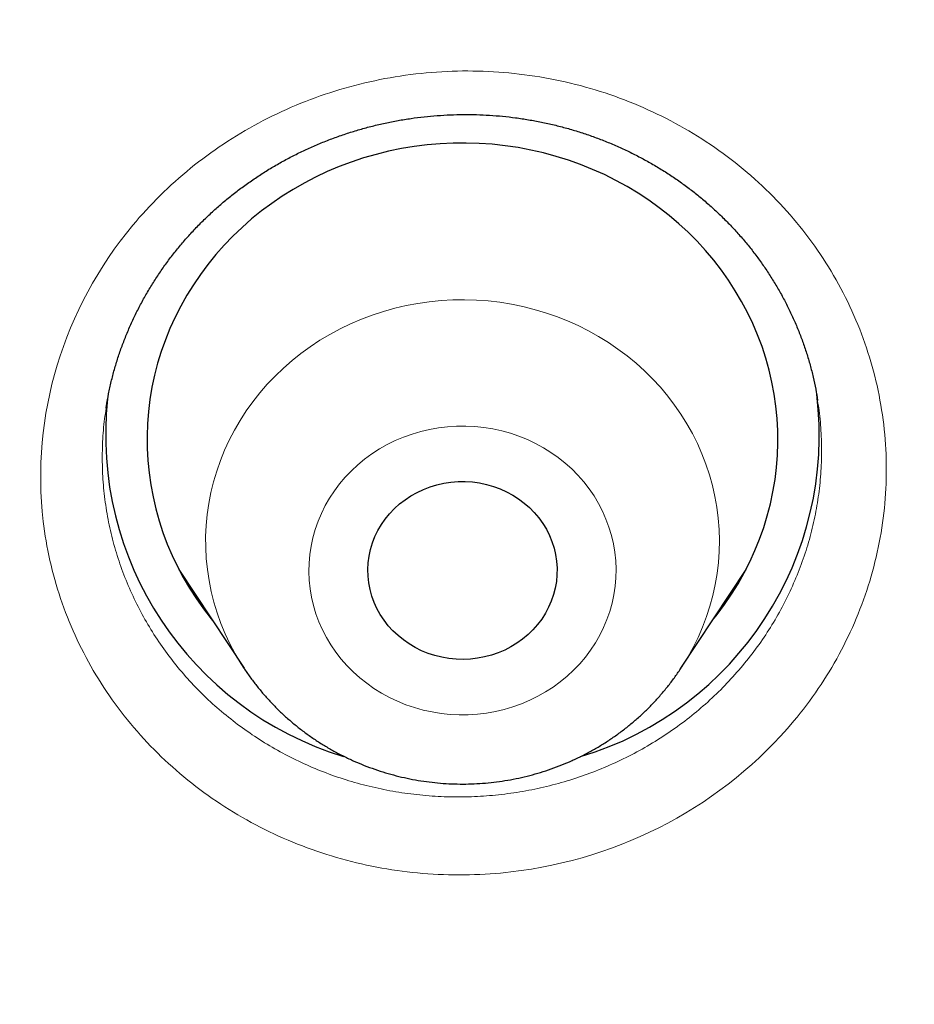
# Model space of a CAD drawing. Header units: millimetres. Extents: x 8 to 450, y 12 to 574.
# Tile 231 of 256: x 249.72 to 253.98, y 540.93 to 545.61. Entities that reach past the tile are written whole.
import ezdxf

# ---------------------------------------------------------------- set-up
doc = ezdxf.new("R2010")
doc.units = ezdxf.units.MM

msp = doc.modelspace()

# ---------------------------------------------------------------- linework, layer by layer
at = {"color": 7, "linetype": 'Continuous', "lineweight": 30}
for p, q in [((253.5155, 543.7934), (253.5151, 543.7957)), ((250.1334, 543.7604), (250.133, 543.7585)), ((250.4786, 542.9926), (250.7883, 542.5224)), ((252.8656, 542.5224), (253.1753, 542.9926)), ((250.5256, 542.9212), (250.5115, 542.9352)), ((253.1489, 542.9459), (253.1363, 542.9333))]:
    msp.add_line(p, q, dxfattribs=at)
at = {"color": 252, "linetype": 'Continuous', "lineweight": 0}
msp.add_line((253.1481, 542.9444), (253.1356, 542.9322), dxfattribs=at)
at = {"color": 7, "linetype": 'Continuous', "lineweight": 30, "flags": 128}
for points in [[(253.0166, 542.7515), (253.0374, 542.7776), (253.0729, 542.8253), (253.1064, 542.8744), (253.1377, 542.9247), (253.1667, 542.9762), (253.1934, 543.0287), (253.2178, 543.0823), (253.2399, 543.1367), (253.2595, 543.192), (253.2766, 543.248), (253.2913, 543.3046), (253.3035, 543.3617), (253.3132, 543.4193), (253.3203, 543.4772), (253.3249, 543.5353), (253.3269, 543.5935), (253.3263, 543.6517), (253.3232, 543.7099), (253.3175, 543.768), (253.3093, 543.8257), (253.2986, 543.8831), (253.2853, 543.94), (253.2696, 543.9963), (253.2514, 544.052), (253.2307, 544.107), (253.2077, 544.1611), (253.1822, 544.2142), (253.1545, 544.2663), (253.1245, 544.3173), (253.0923, 544.3671), (253.058, 544.4156), (253.0215, 544.4627), (252.983, 544.5084), (252.9425, 544.5525), (252.9001, 544.595), (252.8559, 544.6358), (252.8099, 544.6749), (252.7622, 544.7122), (252.7129, 544.7475), (252.6622, 544.781), (252.61, 544.8124), (252.5564, 544.8418), (252.5016, 544.8691), (252.4457, 544.8942), (252.3887, 544.9171), (252.3307, 544.9378), (252.2719, 544.9562), (252.2124, 544.9724), (252.1521, 544.9862), (252.0913, 544.9976), (252.0301, 545.0067), (251.9685, 545.0134), (251.9067, 545.0177), (251.8447, 545.0196), (251.7827, 545.0191), (251.7208, 545.0161), (251.659, 545.0108), (251.5976, 545.0031), (251.5365, 544.993), (251.4759, 544.9805), (251.416, 544.9657), (251.3567, 544.9486), (251.2983, 544.9292), (251.2407, 544.9075), (251.1841, 544.8837), (251.1287, 544.8576), (251.0744, 544.8294), (251.0214, 544.7992), (250.9698, 544.7669), (250.9197, 544.7326), (250.8711, 544.6964), (250.8242, 544.6584), (250.7789, 544.6185), (250.7355, 544.577), (250.6939, 544.5338), (250.6542, 544.489), (250.6166, 544.4427), (250.581, 544.395), (250.5476, 544.3459), (250.5163, 544.2956), (250.4873, 544.2441), (250.4605, 544.1915), (250.4361, 544.138), (250.4141, 544.0835), (250.3945, 544.0283), (250.3773, 543.9723), (250.3626, 543.9157), (250.3505, 543.8585), (250.3408, 543.801), (250.3337, 543.7431), (250.3291, 543.685), (250.3271, 543.6268), (250.3276, 543.5685), (250.3307, 543.5103), (250.3364, 543.4523), (250.3446, 543.3946), (250.3554, 543.3372), (250.3686, 543.2803), (250.3844, 543.2239), (250.4026, 543.1682), (250.4232, 543.1133), (250.4463, 543.0592), (250.4717, 543.0061), (250.4994, 542.954), (250.5294, 542.903), (250.5616, 542.8532), (250.596, 542.8047), (250.6325, 542.7576), (250.6374, 542.7515)], [(251.5464, 542.6571), (251.5206, 542.6779), (251.4966, 542.7006), (251.4744, 542.7249), (251.4543, 542.7507), (251.4363, 542.7779), (251.4205, 542.8063), (251.4071, 542.8357), (251.396, 542.8659), (251.3875, 542.8969), (251.3814, 542.9284), (251.3779, 542.9603), (251.377, 542.9922), (251.3787, 543.0242), (251.3829, 543.056), (251.3897, 543.0873), (251.3989, 543.1181), (251.4107, 543.1482), (251.4248, 543.1773), (251.4412, 543.2053), (251.4598, 543.2321), (251.4805, 543.2575), (251.5032, 543.2814), (251.5278, 543.3035), (251.5541, 543.3239), (251.5819, 543.3423), (251.6112, 543.3587), (251.6417, 543.373), (251.6732, 543.3851), (251.7056, 543.3949), (251.7387, 543.4023), (251.7724, 543.4074), (251.8063, 543.4101), (251.8404, 543.4103), (251.8743, 543.4082), (251.908, 543.4036), (251.9413, 543.3967), (251.9739, 543.3874), (252.0056, 543.3758), (252.0363, 543.362), (252.0659, 543.346), (252.094, 543.328), (252.1207, 543.3081), (252.1456, 543.2863), (252.1687, 543.2628), (252.1899, 543.2377), (252.209, 543.2112), (252.2259, 543.1834), (252.2405, 543.1545), (252.2527, 543.1246), (252.2625, 543.094), (252.2698, 543.0627), (252.2746, 543.031), (252.2768, 542.9991), (252.2764, 542.9671), (252.2735, 542.9352), (252.268, 542.9036), (252.26, 542.8725), (252.2495, 542.8421), (252.2365, 542.8125), (252.2213, 542.7839), (252.2037, 542.7564), (252.184, 542.7303), (252.1623, 542.7057), (252.1387, 542.6827), (252.1132, 542.6614), (252.0861, 542.642), (252.0576, 542.6245), (252.0277, 542.6092), (251.9967, 542.596), (251.9646, 542.5851), (251.9318, 542.5765), (251.8985, 542.5702), (251.8646, 542.5663), (251.8306, 542.5648), (251.7966, 542.5658), (251.7627, 542.5691), (251.7292, 542.5749), (251.6963, 542.583), (251.6641, 542.5935), (251.6328, 542.6062), (251.6027, 542.6211), (251.5738, 542.6381), (251.5464, 542.6571)]]:
    msp.add_lwpolyline(points, dxfattribs=at)
at = {"color": 252, "linetype": 'Continuous', "lineweight": 0, "flags": 128}
for points in [[(250.788, 542.5228), (250.7735, 542.5455), (250.7462, 542.5915), (250.7213, 542.6387), (250.6986, 542.6868), (250.6784, 542.7359), (250.6605, 542.7858), (250.6451, 542.8364), (250.6322, 542.8876), (250.6218, 542.9393), (250.6139, 542.9914), (250.6086, 543.0439), (250.6059, 543.0964), (250.6057, 543.1491), (250.6081, 543.2017), (250.613, 543.2541), (250.6205, 543.3063), (250.6306, 543.358), (250.6431, 543.4093), (250.6582, 543.46), (250.6757, 543.5101), (250.6956, 543.5592), (250.7179, 543.6075), (250.7425, 543.6548), (250.7694, 543.701), (250.7986, 543.7459), (250.8299, 543.7896), (250.8633, 543.8318), (250.8987, 543.8726), (250.9361, 543.9118), (250.9753, 543.9494), (251.0164, 543.9852), (251.0591, 544.0192), (251.1035, 544.0514), (251.1494, 544.0816), (251.1967, 544.1098), (251.2453, 544.1359), (251.2952, 544.1599), (251.3462, 544.1817), (251.3981, 544.2013), (251.451, 544.2186), (251.5047, 544.2337), (251.5591, 544.2464), (251.614, 544.2568), (251.6694, 544.2648), (251.7251, 544.2704), (251.781, 544.2735), (251.837, 544.2743), (251.893, 544.2727), (251.9488, 544.2686), (252.0044, 544.2622), (252.0596, 544.2533), (252.1144, 544.2421), (252.1685, 544.2286), (252.2219, 544.2127), (252.2745, 544.1946), (252.3261, 544.1742), (252.3767, 544.1515), (252.4261, 544.1268), (252.4743, 544.0999), (252.5211, 544.071), (252.5665, 544.0401), (252.6103, 544.0073), (252.6524, 543.9726), (252.6928, 543.9362), (252.7314, 543.898), (252.7681, 543.8582), (252.8028, 543.8169), (252.8355, 543.7741), (252.866, 543.73), (252.8944, 543.6846), (252.9205, 543.638), (252.9443, 543.5904), (252.9658, 543.5418), (252.9848, 543.4923), (253.0014, 543.442), (253.0156, 543.3911), (253.0273, 543.3396), (253.0364, 543.2877), (253.043, 543.2354), (253.047, 543.1829), (253.0485, 543.1303), (253.0474, 543.0776), (253.0437, 543.0251), (253.0375, 542.9728), (253.0287, 542.9208), (253.0174, 542.8693), (253.0036, 542.8182), (252.9873, 542.7679), (252.9686, 542.7183), (252.9475, 542.6695), (252.924, 542.6217), (252.8982, 542.575), (252.8702, 542.5294), (252.8662, 542.5232)], [(252.2824, 543.5243), (252.2478, 543.5487), (252.2117, 543.5712), (252.1742, 543.5916), (252.1355, 543.6098), (252.0958, 543.6259), (252.055, 543.6398), (252.0135, 543.6513), (251.9714, 543.6605), (251.9287, 543.6674), (251.8857, 543.6718), (251.8424, 543.6739), (251.7991, 543.6736), (251.756, 543.6708), (251.713, 543.6657), (251.6705, 543.6581), (251.6285, 543.6482), (251.5872, 543.636), (251.5467, 543.6215), (251.5073, 543.6048), (251.4689, 543.5859), (251.4318, 543.565), (251.3961, 543.542), (251.3619, 543.517), (251.3294, 543.4902), (251.2986, 543.4616), (251.2696, 543.4313), (251.2426, 543.3995), (251.2177, 543.3663), (251.1949, 543.3317), (251.1743, 543.2959), (251.156, 543.259), (251.1401, 543.2212), (251.1266, 543.1826), (251.1155, 543.1432), (251.107, 543.1034), (251.1009, 543.0631), (251.0975, 543.0225), (251.0966, 542.9819), (251.0982, 542.9412), (251.1024, 542.9007), (251.1092, 542.8605), (251.1184, 542.8208), (251.1302, 542.7817), (251.1444, 542.7432), (251.161, 542.7057), (251.18, 542.6691), (251.2012, 542.6336), (251.2246, 542.5994), (251.2501, 542.5666), (251.2777, 542.5352), (251.3072, 542.5054), (251.3385, 542.4773), (251.3715, 542.451), (251.4062, 542.4266), (251.4423, 542.4042), (251.4797, 542.3838), (251.5184, 542.3655), (251.5582, 542.3494), (251.5989, 542.3356), (251.6404, 542.324), (251.6826, 542.3148), (251.7252, 542.308), (251.7683, 542.3035), (251.8115, 542.3014), (251.8548, 542.3018), (251.898, 542.3045), (251.9409, 542.3097), (251.9835, 542.3172), (252.0255, 542.3271), (252.0668, 542.3393), (252.1072, 542.3538), (252.1467, 542.3705), (252.185, 542.3894), (252.2221, 542.4104), (252.2578, 542.4334), (252.292, 542.4583), (252.3246, 542.4852), (252.3554, 542.5137), (252.3843, 542.544), (252.4113, 542.5758), (252.4362, 542.609), (252.459, 542.6436), (252.4796, 542.6794), (252.4979, 542.7163), (252.5138, 542.7541), (252.5274, 542.7928), (252.5384, 542.8321), (252.547, 542.872), (252.553, 542.9123), (252.5565, 542.9528), (252.5574, 542.9935), (252.5558, 543.0341), (252.5515, 543.0746), (252.5448, 543.1148), (252.5355, 543.1545), (252.5237, 543.1937), (252.5095, 543.2321), (252.4929, 543.2697), (252.474, 543.3063), (252.4528, 543.3417), (252.4293, 543.3759), (252.4038, 543.4088), (252.3762, 543.4402), (252.3468, 543.4699), (252.3154, 543.498), (252.2824, 543.5243)]]:
    msp.add_lwpolyline(points, dxfattribs=at)
at = {"color": 7, "linetype": 'Continuous', "lineweight": 30}
for centre, radius, start, end in [((251.9287, 543.6294), 1.5948, 286.7691, 7.0689), ((251.7256, 543.6302), 1.5955, 173.7544, 253.0956)]:
    msp.add_arc(centre, radius, start, end, dxfattribs=at)
for points, knots in [([(279.178, 531.7215), (279.1777, 531.7262), (279.1772, 531.7347), (279.1765, 531.7475), (279.1759, 531.7586), (279.1752, 531.7694), (279.1747, 531.7798), (279.174, 531.7909), (279.1729, 531.811), (279.1711, 531.8407), (279.1687, 531.8819), (279.166, 531.9271), (279.1629, 531.9769), (279.1596, 532.0292), (279.1562, 532.0833), (279.1512, 532.1604), (279.1446, 532.2577), (279.1366, 532.3731), (279.1301, 532.4617), (279.1255, 532.5234), (279.1229, 532.5579), (279.1209, 532.5847), (279.1194, 532.604), (279.1183, 532.6185), (279.1173, 532.632), (279.1158, 532.6513), (279.1136, 532.6784), (279.1108, 532.7146), (279.1073, 532.7582), (279.1012, 532.8338), (279.0923, 532.9405), (279.0805, 533.0775), (279.0677, 533.2192), (279.0541, 533.3656), (279.0395, 533.5166), (279.0239, 533.6722), (279.0045, 533.8582), (278.9812, 534.071), (278.9541, 534.3071), (278.9328, 534.4845), (278.9178, 534.6052), (278.9095, 534.6712), (278.9012, 534.7366), (278.8929, 534.8013), (278.8847, 534.8636), (278.8772, 534.9211), (278.8705, 534.9716), (278.865, 535.0125), (278.8606, 535.0448), (278.8573, 535.0692), (278.8546, 535.0885), (278.8525, 535.1044), (278.8502, 535.121), (278.8473, 535.1423), (278.8434, 535.1703), (278.8387, 535.2042), (278.8328, 535.2462), (278.8257, 535.2969), (278.8172, 535.3568), (278.8076, 535.4236), (278.7968, 535.4975), (278.7849, 535.5782), (278.7647, 535.7133), (278.7365, 535.8975), (278.7002, 536.1253), (278.6642, 536.3442), (278.6283, 536.5555), (278.5927, 536.7592), (278.5575, 536.955), (278.5231, 537.1416), (278.4895, 537.319), (278.457, 537.4872), (278.4257, 537.6461), (278.3955, 537.7959), (278.3667, 537.9364), (278.3394, 538.0676), (278.3136, 538.1896), (278.2894, 538.3024), (278.267, 538.4059), (278.2462, 538.5002), (278.23, 538.5734), (278.2179, 538.6278), (278.2094, 538.6655), (278.2015, 538.7005), (278.1945, 538.7316), (278.1886, 538.7577), (278.1838, 538.7787), (278.1792, 538.7988), (278.1739, 538.8219), (278.1673, 538.8507), (278.1596, 538.8841), (278.1511, 538.9212), (278.1418, 538.9613), (278.1301, 539.0113), (278.1159, 539.0722), (278.0987, 539.145), (278.0799, 539.224), (278.0594, 539.3093), (278.0372, 539.4007), (278.0133, 539.4984), (277.9878, 539.6018), (277.9514, 539.7472), (277.9048, 539.9306), (277.8482, 540.148), (277.7909, 540.3638), (277.7329, 540.5777), (277.6744, 540.7893), (277.6167, 540.9937), (277.56, 541.1908), (277.5045, 541.3806), (277.4501, 541.5632), (277.3971, 541.7386), (277.3455, 541.9067), (277.2954, 542.0676), (277.2472, 542.2204), (277.201, 542.365), (277.1568, 542.5018), (277.1143, 542.6315), (277.0798, 542.7359), (277.0529, 542.8167), (277.0332, 542.8757), (277.014, 542.9328), (276.9953, 542.9881), (276.9772, 543.0415), (276.9599, 543.0922), (276.9446, 543.1369), (276.932, 543.1737), (276.9225, 543.2014), (276.9151, 543.2226), (276.9088, 543.2408), (276.9021, 543.2603), (276.893, 543.2865), (276.8808, 543.3216), (276.8653, 543.3663), (276.8467, 543.4194), (276.8251, 543.4808), (276.8007, 543.55), (276.7734, 543.6268), (276.7432, 543.7113), (276.71, 543.8037), (276.6756, 543.8984), (276.6405, 543.9947), (276.6048, 544.0917), (276.5672, 544.1931), (276.5285, 544.2966), (276.4897, 544.3996), (276.4341, 544.546), (276.3621, 544.7333), (276.2766, 544.9518), (276.1958, 545.1554), (276.1195, 545.3446), (276.0448, 545.5276), (275.9712, 545.7056), (275.8988, 545.8784), (275.8277, 546.0459), (275.7585, 546.2072), (275.6908, 546.3634), (275.6162, 546.5334), (275.5331, 546.7207), (275.4399, 546.9277), (275.3599, 547.1027), (275.2943, 547.2448), (275.244, 547.3529), (275.1929, 547.4622), (275.1408, 547.5724), (275.0882, 547.6832), (275.0399, 547.7839), (274.9975, 547.8718), (274.9623, 547.9446), (274.9305, 548.0099), (274.9022, 548.0679), (274.8774, 548.1185), (274.8585, 548.1569), (274.8448, 548.1847), (274.8359, 548.2027), (274.8292, 548.2162), (274.8246, 548.2255), (274.8208, 548.2333), (274.8147, 548.2455), (274.805, 548.2651), (274.791, 548.2934), (274.774, 548.3275), (274.7544, 548.3669), (274.7323, 548.4111), (274.7072, 548.4611), (274.6791, 548.5171), (274.648, 548.5787), (274.5648, 548.7426), (274.4298, 549.0054), (274.2668, 549.3154), (274.128, 549.5745), (274.0144, 549.784), (273.9001, 549.992), (273.7851, 550.1985), (273.6687, 550.4051), (273.5414, 550.628), (273.4016, 550.8695), (273.2482, 551.1304), (273.0889, 551.3971), (272.9235, 551.6694), (272.7677, 551.9218), (272.6226, 552.1534), (272.4893, 552.3636), (272.3717, 552.5468), (272.271, 552.7021), (272.1899, 552.8263), (272.1115, 552.9454), (272.0392, 553.0546), (271.9729, 553.154), (271.9124, 553.2442), (271.8561, 553.3278), (271.8038, 553.4051), (271.7556, 553.4759), (271.7117, 553.5404), (271.6708, 553.6001), (271.6333, 553.6546), (271.5996, 553.7035), (271.5702, 553.746), (271.5433, 553.7849), (271.5204, 553.8179), (271.5018, 553.8446), (271.488, 553.8644), (271.4752, 553.8828), (271.4617, 553.9021), (271.4468, 553.9234), (271.4305, 553.9468), (271.407, 553.9803), (271.3753, 554.0255), (271.3341, 554.0839), (271.2885, 554.1485), (271.2385, 554.2189), (271.1841, 554.2952), (271.125, 554.3778), (271.0611, 554.4666), (270.9923, 554.5617), (270.9186, 554.6629), (270.8371, 554.7743), (270.7474, 554.8961), (270.6489, 555.0287), (270.5446, 555.1681), (270.4355, 555.3127), (270.2988, 555.4924), (270.1335, 555.707), (269.9379, 555.9576), (269.7347, 556.2139), (269.524, 556.4758), (269.3069, 556.7415), (269.0833, 557.0109), (268.8533, 557.2838), (268.6152, 557.5615), (268.3906, 557.8193), (268.1807, 558.0567), (267.9869, 558.2731), (267.8241, 558.4525), (267.6938, 558.5947), (267.5978, 558.6989), (267.5029, 558.8012), (267.4112, 558.8994), (267.3246, 558.9917), (267.2433, 559.0778), (267.1674, 559.1578), (267.097, 559.2317), (267.032, 559.2995), (266.9729, 559.3611), (266.9196, 559.4163), (266.872, 559.4655), (266.8299, 559.5089), (266.7939, 559.5459), (266.7639, 559.5767), (266.7395, 559.6017), (266.7194, 559.6222), (266.7025, 559.6395), (266.6864, 559.6559), (266.669, 559.6736), (266.6456, 559.6974), (266.6157, 559.7279), (266.5788, 559.7653), (266.5376, 559.8071), (266.4886, 559.8565), (266.4313, 559.9141), (266.3649, 559.9806), (266.2923, 560.0531), (266.2133, 560.1315), (266.1279, 560.2158), (266.0409, 560.3013), (265.9527, 560.3874), (265.864, 560.4736), (265.7705, 560.5641), (265.672, 560.6586), (265.5687, 560.7574), (265.4605, 560.86), (265.2836, 561.0267), (265.0399, 561.2534), (264.7261, 561.5401), (264.4097, 561.8237), (264.0909, 562.1041), (263.7747, 562.3772), (263.4612, 562.6431), (263.1506, 562.9018), (262.8431, 563.1535), (262.5387, 563.3983), (262.2124, 563.6563), (261.8637, 563.927), (261.4922, 564.2093), (261.1237, 564.4837), (260.7584, 564.7503), (260.4839, 564.9466), (260.3002, 565.0764), (260.2064, 565.1423), (260.1129, 565.2077), (260.0197, 565.2725), (259.9278, 565.3361), (259.8341, 565.4006), (259.7408, 565.4645), (259.649, 565.5271), (259.5643, 565.5845), (259.4924, 565.6331), (259.4323, 565.6735), (259.383, 565.7066), (259.3432, 565.7332), (259.3121, 565.754), (259.2897, 565.7689), (259.271, 565.7814), (259.2555, 565.7917), (259.2409, 565.8014), (259.2243, 565.8124), (259.2042, 565.8258), (259.1801, 565.8417), (259.1429, 565.8664), (259.0912, 565.9006), (259.0233, 565.9452), (258.9472, 565.9951), (258.8629, 566.0502), (258.7702, 566.1104), (258.6713, 566.1743), (258.5665, 566.2417), (258.456, 566.3123), (258.338, 566.3872), (258.2124, 566.4664), (258.0811, 566.5487), (257.944, 566.6339), (257.8014, 566.7218), (257.6517, 566.8135), (257.4947, 566.9088), (257.3304, 567.0076), (257.1622, 567.1079), (256.9904, 567.2093), (256.8162, 567.3112), (256.6388, 567.414), (256.4606, 567.5161), (256.2116, 567.6576), (255.8923, 567.836), (255.5034, 568.0486), (255.1188, 568.2544), (254.736, 568.4549), (254.3552, 568.6499), (253.9766, 568.8397), (253.6029, 569.0229), (253.2343, 569.1998), (252.8708, 569.3705), (252.5126, 569.5351), (252.1598, 569.6938), (251.8125, 569.8467), (251.4707, 569.994), (251.1346, 570.1359), (250.8038, 570.2726), (250.4779, 570.4045), (250.1566, 570.5318), (249.8299, 570.6586), (249.4979, 570.7847), (249.161, 570.9097), (248.8302, 571.0298), (248.5053, 571.1451), (248.185, 571.2563), (247.8692, 571.3634), (247.5582, 571.4666), (247.2537, 571.5654), (246.9558, 571.66), (246.5718, 571.7793), (246.1002, 571.921), (245.5592, 572.0767), (245.0413, 572.2195), (244.5462, 572.3505), (244.0541, 572.4753), (243.6186, 572.5811), (243.2395, 572.6698), (242.9165, 572.7431), (242.5948, 572.8139), (242.2745, 572.8822), (241.9535, 572.9485), (241.6095, 573.0171), (241.2393, 573.0882), (240.8414, 573.1613), (240.4348, 573.2326), (240.017, 573.3023), (239.5879, 573.3702), (239.1474, 573.4358), (238.6979, 573.4987), (238.2395, 573.5586), (237.7749, 573.6149), (237.3045, 573.6675), (236.8282, 573.7161), (236.3433, 573.7609), (235.85, 573.8016), (235.3481, 573.838), (234.838, 573.8698), (234.3218, 573.8967), (233.7931, 573.9186), (233.2536, 573.9352), (232.7036, 573.9461), (232.1457, 573.9509), (231.5799, 573.9494), (231.0062, 573.9412), (230.4303, 573.9264), (229.8524, 573.9047), (229.2726, 573.8763), (228.702, 573.8416), (228.1409, 573.8011), (227.5893, 573.7552), (227.0363, 573.703), (226.482, 573.6445), (225.9574, 573.5832), (225.4628, 573.5202), (224.9982, 573.4567), (224.5339, 573.3888), (224.073, 573.317), (223.619, 573.2419), (223.1822, 573.1656), (222.7624, 573.0886), (222.3592, 573.0111), (221.9641, 572.9318), (221.577, 572.851), (221.1905, 572.7671), (220.8049, 572.6802), (220.4206, 572.5903), (220.0453, 572.4995), (219.6789, 572.4078), (219.3215, 572.3156), (218.997, 572.2293), (218.7043, 572.1494), (218.4421, 572.0763), (218.1853, 572.0032), (217.933, 571.9299), (217.6821, 571.8555), (217.4123, 571.7741), (217.121, 571.6842), (216.8075, 571.5852), (216.4887, 571.4821), (216.1645, 571.3749), (215.837, 571.264), (215.5065, 571.1494), (215.1729, 571.0311), (214.8344, 570.9082), (214.485, 570.7784), (214.1249, 570.6415), (213.7553, 570.4974), (213.3836, 570.349), (213.0111, 570.1966), (212.6379, 570.0404), (212.2642, 569.8802), (211.8427, 569.6952), (211.3736, 569.4838), (210.8574, 569.2438), (210.3405, 568.996), (209.8578, 568.7576), (209.4081, 568.5293), (208.9904, 568.3122), (208.5695, 568.0882), (208.1457, 567.8571), (207.7215, 567.6203), (207.2972, 567.3778), (206.8729, 567.1295), (206.4463, 566.874), (206.1256, 566.6772), (205.9103, 566.5433), (205.801, 566.4748), (205.6929, 566.4067), (205.5882, 566.3404), (205.4891, 566.2773), (205.3964, 566.2179), (205.31, 566.1623), (205.2288, 566.1098), (205.153, 566.0605), (205.0828, 566.0147), (205.0193, 565.9732), (204.9628, 565.9361), (204.913, 565.9033), (204.8717, 565.8761), (204.8384, 565.854), (204.8123, 565.8367), (204.791, 565.8226), (204.7763, 565.8129), (204.7672, 565.8068), (204.7622, 565.8035), (204.7579, 565.8006), (204.7522, 565.7968), (204.743, 565.7907), (204.7298, 565.7819), (204.705, 565.7653), (204.6683, 565.7409), (204.6185, 565.7076), (204.563, 565.6703), (204.5018, 565.6291), (204.4333, 565.5829), (204.3574, 565.5314), (204.2738, 565.4745), (204.1839, 565.4129), (204.0876, 565.3467), (203.985, 565.2758), (203.8785, 565.2016), (203.7681, 565.1245), (203.6544, 565.0444), (203.5352, 564.9599), (203.4105, 564.871), (203.2752, 564.7738), (203.1294, 564.6683), (202.9758, 564.5561), (202.8222, 564.443), (202.671, 564.3308), (202.5225, 564.2195), (202.3764, 564.1093), (202.2329, 564.0001), (202.0601, 563.8676), (201.8596, 563.7122), (201.6332, 563.5344), (201.4139, 563.3601), (201.2014, 563.1892), (200.9959, 563.0218), (200.8008, 562.8611), (200.6158, 562.7071), (200.4405, 562.5596), (200.271, 562.4157), (200.1073, 562.2753), (199.9494, 562.1385), (199.7971, 562.0055), (199.6504, 561.8762), (199.5092, 561.7508), (199.3735, 561.6292), (199.2295, 561.4992), (199.0771, 561.3603), (198.9164, 561.2125), (198.7529, 561.0606), (198.5871, 560.9051), (198.4197, 560.7465), (198.2587, 560.5923), (198.1039, 560.4427), (197.9553, 560.2977), (197.8381, 560.1823), (197.7506, 560.0956), (197.691, 560.0364), (197.6325, 559.978), (197.5752, 559.9206), (197.5202, 559.8653), (197.4705, 559.8152), (197.4274, 559.7715), (197.3906, 559.7343), (197.3618, 559.7051), (197.3401, 559.6829), (197.3245, 559.667), (197.3116, 559.6538), (197.3001, 559.6421), (197.2878, 559.6296), (197.2715, 559.613), (197.2502, 559.5911), (197.2238, 559.5641), (197.1927, 559.5321), (197.1568, 559.4952), (197.1163, 559.4534), (197.071, 559.4066), (196.9971, 559.3299), (196.8951, 559.2235), (196.7657, 559.0874), (196.6299, 558.9434), (196.4876, 558.7911), (196.3387, 558.6303), (196.1865, 558.4641), (196.0309, 558.2926), (195.8687, 558.112), (195.7, 557.922), (195.5246, 557.7222), (195.3462, 557.5165), (195.1665, 557.3067), (194.9873, 557.0949), (194.7764, 556.8424), (194.5353, 556.5492), (194.2655, 556.2146), (194.0005, 555.8796), (193.7404, 555.5442), (193.4851, 555.2085), (193.293, 554.951), (193.1616, 554.7726), (193.0891, 554.6736), (193.0181, 554.576), (192.9498, 554.4817), (192.8858, 554.3928), (192.8263, 554.3098), (192.7715, 554.2329), (192.7206, 554.1613), (192.6738, 554.0951), (192.6312, 554.0346), (192.5933, 553.9807), (192.5601, 553.9334), (192.5317, 553.8926), (192.5079, 553.8585), (192.4901, 553.833), (192.4776, 553.8149), (192.4694, 553.8031), (192.4616, 553.7919), (192.4522, 553.7784), (192.4393, 553.7597), (192.4224, 553.7353), (192.4015, 553.7051), (192.3755, 553.6674), (192.344, 553.6216), (192.3072, 553.568), (192.2676, 553.5099), (192.1971, 553.4065), (192.0626, 553.2076), (191.8836, 552.9388), (191.6896, 552.6421), (191.5135, 552.3684), (191.3685, 552.1393), (191.2533, 551.9551), (191.1667, 551.8155), (191.0774, 551.6703), (190.9855, 551.5195), (190.889, 551.3597), (190.7878, 551.1907), (190.6821, 551.012), (190.5737, 550.8269), (190.4628, 550.6352), (190.3493, 550.4368), (190.2467, 550.2551), (190.155, 550.0912), (190.0748, 549.9463), (189.9936, 549.7984), (189.9115, 549.6475), (189.8285, 549.4934), (189.745, 549.3369), (189.6689, 549.1928), (189.6018, 549.0647), (189.545, 548.9555), (189.4925, 548.8539), (189.4442, 548.7599), (189.4004, 548.674), (189.3609, 548.5962), (189.3256, 548.5264), (189.2942, 548.464), (189.2667, 548.4092), (189.2431, 548.3618), (189.2232, 548.3219), (189.2071, 548.2895), (189.1949, 548.2649), (189.1843, 548.2436), (189.1733, 548.2212), (189.1593, 548.1929), (189.1415, 548.1569), (189.1198, 548.1128), (189.0944, 548.0609), (189.0664, 548.0035), (189.0362, 547.9415), (189.0041, 547.8752), (188.9677, 547.7997), (188.9269, 547.7147), (188.8815, 547.6194), (188.8335, 547.518), (188.7825, 547.4096), (188.7285, 547.294), (188.6722, 547.1723), (188.615, 547.0478), (188.5582, 546.9232), (188.5027, 546.8002), (188.4484, 546.6789), (188.3768, 546.5175), (188.2892, 546.3178), (188.1874, 546.0816), (188.0904, 545.8529), (187.9981, 545.6317), (187.9103, 545.4182), (187.8271, 545.2123), (187.7481, 545.0142), (187.6732, 544.8238), (187.6022, 544.6406), (187.5347, 544.4643), (187.4707, 544.2946), (187.411, 544.1344), (187.3554, 543.9836), (187.3038, 543.8418), (187.2548, 543.7061), (187.2086, 543.5763), (187.1731, 543.4758), (187.1478, 543.4038), (187.1325, 543.36), (187.119, 543.3212), (187.1075, 543.2882), (187.0981, 543.261), (187.0906, 543.2391), (187.0838, 543.2196), (187.0767, 543.199), (187.0675, 543.1722), (187.0557, 543.1378), (187.0411, 543.095), (187.024, 543.0451), (187.0047, 542.988), (186.983, 542.9239), (186.9591, 542.8526), (186.9329, 542.7742), (186.9045, 542.6886), (186.874, 542.5958), (186.8414, 542.4961), (186.8075, 542.3913), (186.7579, 542.2365), (186.6943, 542.0352), (186.6143, 541.7767), (186.5339, 541.5106), (186.4534, 541.2376), (186.3767, 540.9708), (186.3036, 540.7104), (186.2338, 540.456), (186.1672, 540.2067), (186.102, 539.9571), (186.0382, 539.7066), (185.9759, 539.4554), (185.9305, 539.2678), (185.9008, 539.143), (185.8863, 539.0812), (185.8727, 539.0235), (185.8605, 538.9709), (185.8485, 538.9196), (185.8373, 538.8707), (185.8269, 538.8255), (185.8196, 538.7937), (185.8152, 538.7743), (185.813, 538.7644), (185.8109, 538.7554), (185.8084, 538.7444), (185.8052, 538.7303), (185.8013, 538.713), (185.796, 538.6893), (185.789, 538.6584), (185.7802, 538.6192), (185.7702, 538.5741), (185.7587, 538.5226), (185.746, 538.4647), (185.7318, 538.4003), (185.7165, 538.3297), (185.6999, 538.2528), (185.6822, 538.1699), (185.6638, 538.0827), (185.6319, 537.9301), (185.5883, 537.7167), (185.5346, 537.4453), (185.4844, 537.1821), (185.4373, 536.9272), (185.3936, 536.682), (185.3529, 536.4464), (185.3153, 536.2205), (185.2802, 536.0031), (185.2542, 535.8365), (185.2361, 535.7184), (185.2253, 535.6463), (185.2147, 535.5753), (185.2044, 535.5055), (185.1944, 535.4369), (185.1846, 535.3694), (185.1753, 535.3038), (185.1673, 535.247), (185.1608, 535.2009), (185.1561, 535.1669), (185.1525, 535.1403), (185.1497, 535.1204), (185.1473, 535.1028), (185.1447, 535.0835), (185.1414, 535.0593), (185.1368, 535.0255), (185.1308, 534.9808), (185.1232, 534.9238), (185.1145, 534.8583), (185.1057, 534.7902), (185.0968, 534.7208), (185.0879, 534.6512), (185.0786, 534.5767), (185.0605, 534.4296), (185.0343, 534.2089), (185.004, 533.9378), (184.9773, 533.6841), (184.9538, 533.4492), (184.9366, 533.2665), (184.925, 533.1378), (184.9186, 533.0661), (184.9127, 532.9978), (184.9073, 532.9349), (184.9022, 532.8742), (184.8975, 532.8168), (184.8932, 532.7639), (184.8897, 532.7205), (184.887, 532.6867), (184.8851, 532.6624), (184.8839, 532.6474), (184.8831, 532.6364), (184.8821, 532.624), (184.8807, 532.6053), (184.8784, 532.5758), (184.8754, 532.5356), (184.8715, 532.4842), (184.8673, 532.4263), (184.8627, 532.3617), (184.8577, 532.2912), (184.8527, 532.2183), (184.8479, 532.1466), (184.8435, 532.0792), (184.8395, 532.0164), (184.8361, 531.961), (184.8332, 531.9126), (184.8306, 531.8707), (184.8285, 531.8348), (184.8267, 531.8028), (184.8251, 531.7749), (184.8235, 531.7475), (184.8225, 531.7302), (184.822, 531.7215)], [0, 0, 0, 0, 0.000127, 0.000231, 0.000316, 0.000383, 0.000456, 0.000538, 0.000631, 0.000898, 0.001191, 0.001537, 0.00189, 0.002284, 0.002687, 0.003079, 0.003978, 0.004825, 0.005621, 0.00593, 0.006184, 0.006381, 0.006522, 0.006609, 0.006701, 0.006821, 0.007034, 0.0073, 0.007621, 0.007996, 0.00897, 0.009979, 0.011023, 0.012102, 0.013216, 0.014365, 0.015545, 0.017335, 0.019079, 0.020779, 0.021271, 0.021759, 0.022243, 0.022724, 0.023198, 0.023628, 0.024002, 0.02432, 0.024538, 0.024719, 0.024863, 0.024969, 0.025073, 0.025231, 0.025443, 0.025697, 0.025987, 0.02638, 0.026825, 0.027323, 0.027872, 0.028473, 0.029126, 0.03089, 0.032588, 0.034221, 0.035789, 0.037321, 0.038785, 0.040181, 0.041509, 0.042769, 0.04396, 0.045084, 0.046139, 0.047124, 0.048041, 0.048889, 0.049668, 0.050379, 0.05102, 0.051322, 0.051606, 0.051873, 0.052114, 0.05231, 0.052463, 0.05259, 0.052764, 0.052986, 0.053242, 0.053522, 0.053825, 0.054152, 0.054655, 0.055205, 0.055803, 0.056448, 0.057141, 0.057881, 0.058668, 0.059491, 0.06119, 0.062842, 0.064448, 0.066116, 0.067731, 0.069292, 0.070799, 0.072252, 0.073651, 0.074997, 0.076289, 0.077527, 0.07871, 0.079818, 0.080873, 0.081875, 0.082823, 0.083294, 0.083751, 0.084193, 0.084621, 0.085035, 0.085435, 0.085801, 0.086076, 0.086291, 0.086446, 0.086571, 0.086714, 0.0869, 0.087183, 0.087531, 0.087943, 0.088421, 0.088963, 0.089559, 0.090217, 0.090938, 0.091721, 0.092435, 0.093193, 0.093997, 0.094815, 0.095623, 0.09642, 0.098259, 0.100039, 0.10158, 0.103075, 0.104523, 0.105926, 0.107306, 0.108639, 0.109924, 0.111161, 0.112376, 0.114, 0.115661, 0.117359, 0.118222, 0.119094, 0.119976, 0.120868, 0.121768, 0.122667, 0.123317, 0.123908, 0.124439, 0.12491, 0.125322, 0.125674, 0.125847, 0.126001, 0.126116, 0.126177, 0.126229, 0.126306, 0.126476, 0.126707, 0.126999, 0.127311, 0.127672, 0.128081, 0.128538, 0.129044, 0.129594, 0.132566, 0.135517, 0.137263, 0.139001, 0.140732, 0.142455, 0.144173, 0.145919, 0.148067, 0.150271, 0.152533, 0.154852, 0.157228, 0.159007, 0.160817, 0.162657, 0.163755, 0.164852, 0.16589, 0.166863, 0.167706, 0.168494, 0.169227, 0.169904, 0.170526, 0.171092, 0.171603, 0.172101, 0.172532, 0.172897, 0.173226, 0.173563, 0.173771, 0.173935, 0.174088, 0.174259, 0.174447, 0.174654, 0.174879, 0.175337, 0.175856, 0.176435, 0.177057, 0.177737, 0.178473, 0.179267, 0.180117, 0.181025, 0.18199, 0.183118, 0.184315, 0.185581, 0.186902, 0.188249, 0.190485, 0.192785, 0.19515, 0.19758, 0.200076, 0.20259, 0.205167, 0.207806, 0.210509, 0.212567, 0.214661, 0.216789, 0.217805, 0.218828, 0.21985, 0.22082, 0.221731, 0.222583, 0.223377, 0.224111, 0.224787, 0.225404, 0.225952, 0.226444, 0.226879, 0.227257, 0.227557, 0.227808, 0.22801, 0.228178, 0.228328, 0.228506, 0.228714, 0.229048, 0.229426, 0.229848, 0.230314, 0.230926, 0.231601, 0.232339, 0.233138, 0.234001, 0.234925, 0.235768, 0.236656, 0.23759, 0.23857, 0.239596, 0.240668, 0.24178, 0.244827, 0.247829, 0.25092, 0.25396, 0.25695, 0.25989, 0.26278, 0.265619, 0.268409, 0.271148, 0.274529, 0.277857, 0.281131, 0.284352, 0.28752, 0.28834, 0.289155, 0.289967, 0.290775, 0.291579, 0.292351, 0.293203, 0.293993, 0.294721, 0.295386, 0.295843, 0.296264, 0.296652, 0.296864, 0.297062, 0.297225, 0.297344, 0.297459, 0.297598, 0.297769, 0.297975, 0.298212, 0.29872, 0.299298, 0.299944, 0.30066, 0.301445, 0.3023, 0.303169, 0.304099, 0.305092, 0.306146, 0.307261, 0.308393, 0.309581, 0.310827, 0.312129, 0.313488, 0.314905, 0.316293, 0.317731, 0.319195, 0.32065, 0.322094, 0.325281, 0.328417, 0.331502, 0.334537, 0.337582, 0.340574, 0.343513, 0.346399, 0.349233, 0.352014, 0.354743, 0.357418, 0.360041, 0.362612, 0.365131, 0.367607, 0.370039, 0.372428, 0.375006, 0.377532, 0.380006, 0.382427, 0.384797, 0.38715, 0.38945, 0.391696, 0.393888, 0.396026, 0.400153, 0.404241, 0.407858, 0.411444, 0.414999, 0.418523, 0.420855, 0.423173, 0.425478, 0.427768, 0.430048, 0.432356, 0.435128, 0.437957, 0.440842, 0.443784, 0.446837, 0.44995, 0.45312, 0.45635, 0.459638, 0.462924, 0.466267, 0.469666, 0.473122, 0.476634, 0.480203, 0.483821, 0.487457, 0.491281, 0.495119, 0.498972, 0.50296, 0.506964, 0.510983, 0.515018, 0.51907, 0.523137, 0.526986, 0.53085, 0.534728, 0.53862, 0.542526, 0.545792, 0.549068, 0.552353, 0.555628, 0.558844, 0.562002, 0.564926, 0.567797, 0.570616, 0.573382, 0.576096, 0.578918, 0.58168, 0.584384, 0.587029, 0.589614, 0.592141, 0.594085, 0.595993, 0.597865, 0.5997, 0.601519, 0.603368, 0.605629, 0.607936, 0.610287, 0.612684, 0.615126, 0.617569, 0.620056, 0.622586, 0.625161, 0.627916, 0.630714, 0.633531, 0.636364, 0.639213, 0.642077, 0.644957, 0.648943, 0.652958, 0.657003, 0.661077, 0.664363, 0.66769, 0.671061, 0.674476, 0.677935, 0.681376, 0.684859, 0.688385, 0.691953, 0.692866, 0.693782, 0.6947, 0.695586, 0.696421, 0.697203, 0.697932, 0.698609, 0.699263, 0.699859, 0.700397, 0.700878, 0.701302, 0.701668, 0.701931, 0.702154, 0.702336, 0.702477, 0.702528, 0.70257, 0.702604, 0.702638, 0.702716, 0.702839, 0.702976, 0.703353, 0.703779, 0.704254, 0.704778, 0.705352, 0.706016, 0.706735, 0.70751, 0.708341, 0.709228, 0.710171, 0.711112, 0.712102, 0.713142, 0.714232, 0.715371, 0.716702, 0.718076, 0.719436, 0.720778, 0.722101, 0.723405, 0.724691, 0.725959, 0.728066, 0.730121, 0.732122, 0.734069, 0.735962, 0.737803, 0.739488, 0.741127, 0.742717, 0.74426, 0.745755, 0.747203, 0.748603, 0.749956, 0.751261, 0.75252, 0.754127, 0.755693, 0.757218, 0.758928, 0.760583, 0.762183, 0.763729, 0.76522, 0.766657, 0.767271, 0.767876, 0.768469, 0.769052, 0.769623, 0.770153, 0.770572, 0.770948, 0.771281, 0.771457, 0.771618, 0.771761, 0.771856, 0.771971, 0.772139, 0.772358, 0.77263, 0.772953, 0.773321, 0.77374, 0.774209, 0.774727, 0.776039, 0.77739, 0.778781, 0.780314, 0.781892, 0.783515, 0.785184, 0.786897, 0.788764, 0.790681, 0.792649, 0.794656, 0.796661, 0.798659, 0.801784, 0.804891, 0.80798, 0.811052, 0.814105, 0.817141, 0.818033, 0.818922, 0.819809, 0.820659, 0.821454, 0.822194, 0.822879, 0.823509, 0.824105, 0.824642, 0.82512, 0.82554, 0.8259, 0.826202, 0.826445, 0.826577, 0.826681, 0.826758, 0.826873, 0.827038, 0.827254, 0.82752, 0.827837, 0.828251, 0.828729, 0.829254, 0.829782, 0.831455, 0.834485, 0.836818, 0.839183, 0.841581, 0.842732, 0.843926, 0.845166, 0.846451, 0.847782, 0.849242, 0.850754, 0.852317, 0.853931, 0.855596, 0.857311, 0.858496, 0.859703, 0.860934, 0.862187, 0.863464, 0.864764, 0.86607, 0.867033, 0.867932, 0.868767, 0.869538, 0.870246, 0.870879, 0.871451, 0.871961, 0.872409, 0.872796, 0.873122, 0.873386, 0.873589, 0.873725, 0.873906, 0.874137, 0.874417, 0.874786, 0.875214, 0.875683, 0.876187, 0.876726, 0.8773, 0.878022, 0.878794, 0.879614, 0.880484, 0.881422, 0.882411, 0.883427, 0.884428, 0.885415, 0.886387, 0.887345, 0.889292, 0.891176, 0.892995, 0.89475, 0.896441, 0.898069, 0.899632, 0.901131, 0.902569, 0.903953, 0.905284, 0.90656, 0.907715, 0.908822, 0.909881, 0.910892, 0.911855, 0.912226, 0.912573, 0.912875, 0.913132, 0.913343, 0.913507, 0.913641, 0.913798, 0.913988, 0.914265, 0.914598, 0.914985, 0.915427, 0.915924, 0.916476, 0.917082, 0.917744, 0.918461, 0.919233, 0.920056, 0.920886, 0.922815, 0.924705, 0.926849, 0.928941, 0.930981, 0.93297, 0.934906, 0.9368, 0.938662, 0.9406, 0.942503, 0.944372, 0.94486, 0.945335, 0.945772, 0.946169, 0.946526, 0.946935, 0.947276, 0.947549, 0.947655, 0.947715, 0.947774, 0.947858, 0.947964, 0.948095, 0.948249, 0.948499, 0.948794, 0.949134, 0.949518, 0.949957, 0.950442, 0.950973, 0.951552, 0.952176, 0.952844, 0.953517, 0.955616, 0.957651, 0.959622, 0.961529, 0.963373, 0.965122, 0.966809, 0.968431, 0.969986, 0.970532, 0.971068, 0.971596, 0.972116, 0.972626, 0.973128, 0.973621, 0.974088, 0.974396, 0.974648, 0.974845, 0.974987, 0.975092, 0.975235, 0.975417, 0.975631, 0.975989, 0.976411, 0.976896, 0.977445, 0.977921, 0.978437, 0.978991, 0.979574, 0.981698, 0.983885, 0.985583, 0.987316, 0.989085, 0.989623, 0.990163, 0.990671, 0.991135, 0.991554, 0.992014, 0.992403, 0.992723, 0.992972, 0.993151, 0.993259, 0.993303, 0.993393, 0.993534, 0.993715, 0.994044, 0.994421, 0.994846, 0.995319, 0.995841, 0.996396, 0.996923, 0.997417, 0.997878, 0.998305, 0.998635, 0.998942, 0.999226, 0.999426, 0.999619, 0.999809, 1, 1, 1, 1]), ([(250.1324, 543.7586), (250.1329, 543.762), (250.136, 543.7849), (250.1441, 543.8271), (250.1566, 543.8851), (250.1715, 543.9423), (250.1886, 543.9986), (250.2078, 544.0544), (250.2293, 544.1096), (250.253, 544.1644), (250.2788, 544.2185), (250.3069, 544.2719), (250.3369, 544.3244), (250.369, 544.3758), (250.4029, 544.4259), (250.4385, 544.4747), (250.4759, 544.5219), (250.515, 544.5678), (250.556, 544.6124), (250.5988, 544.6558), (250.6433, 544.6978), (250.6893, 544.7382), (250.7367, 544.7768), (250.7854, 544.8137), (250.8355, 544.849), (250.8871, 544.8826), (250.94, 544.9145), (250.9941, 544.9446), (251.0493, 544.9727), (251.1054, 544.9989), (251.1626, 545.0232), (251.2207, 545.0456), (251.2794, 545.066), (251.3387, 545.0842), (251.3987, 545.1004), (251.4593, 545.1146), (251.5206, 545.1267), (251.5824, 545.1367), (251.6445, 545.1446), (251.7068, 545.1504), (251.7692, 545.154), (251.8315, 545.1554), (251.8937, 545.1547), (251.9559, 545.1519), (252.0179, 545.147), (252.0797, 545.1399), (252.1411, 545.1306), (252.2022, 545.1193), (252.2629, 545.1058), (252.3231, 545.0903), (252.3824, 545.0727), (252.4409, 545.0531), (252.4985, 545.0316), (252.5553, 545.0081), (252.6112, 544.9825), (252.6661, 544.955), (252.7199, 544.9256), (252.7726, 544.8944), (252.8241, 544.8613), (252.8741, 544.8266), (252.9224, 544.7903), (252.9694, 544.7524), (253.015, 544.7127), (253.0591, 544.6713), (253.1015, 544.6286), (253.142, 544.5846), (253.1808, 544.5392), (253.2178, 544.4924), (253.253, 544.4443), (253.2864, 544.3949), (253.3179, 544.3443), (253.3475, 544.2925), (253.3749, 544.2398), (253.4003, 544.1862), (253.4236, 544.1318), (253.4447, 544.0766), (253.4636, 544.0207), (253.4804, 543.9641), (253.4949, 543.9069), (253.507, 543.8508), (253.5131, 543.8136), (253.516, 543.7958)], [0, 0, 0, 0, 0.00221, 0.015198, 0.028135, 0.041, 0.053788, 0.06656, 0.079376, 0.092261, 0.105195, 0.118159, 0.131132, 0.144087, 0.157003, 0.169857, 0.182632, 0.19537, 0.208118, 0.220959, 0.233842, 0.246687, 0.259442, 0.272131, 0.284913, 0.297674, 0.310444, 0.323244, 0.336045, 0.348748, 0.361528, 0.374328, 0.387075, 0.399754, 0.412436, 0.425186, 0.437926, 0.450687, 0.463487, 0.476259, 0.488984, 0.501698, 0.514406, 0.527112, 0.539821, 0.552537, 0.565264, 0.578006, 0.590768, 0.603553, 0.616302, 0.629006, 0.641707, 0.654432, 0.667206, 0.680018, 0.692733, 0.705571, 0.71842, 0.73121, 0.743905, 0.75663, 0.769458, 0.782318, 0.795149, 0.807894, 0.820636, 0.833454, 0.846271, 0.859115, 0.872008, 0.884941, 0.897826, 0.910709, 0.923594, 0.936484, 0.949382, 0.962291, 0.975215, 0.988155, 1, 1, 1, 1]), ([(250.7882, 542.5229), (250.7902, 542.5197), (250.8015, 542.5019), (250.824, 542.4707), (250.8557, 542.4295), (250.8893, 542.3897), (250.9247, 542.3513), (250.9617, 542.3144), (251.0004, 542.2791), (251.0407, 542.2455), (251.0824, 542.2135), (251.1256, 542.1833), (251.1701, 542.1549), (251.2158, 542.1284), (251.2627, 542.1039), (251.3107, 542.0813), (251.3597, 542.0607), (251.4095, 542.0422), (251.4602, 542.0258), (251.5116, 542.0115), (251.5636, 541.9994), (251.6161, 541.9894), (251.669, 541.9817), (251.7222, 541.9762), (251.7756, 541.9729), (251.8291, 541.9719), (251.8827, 541.9731), (251.9361, 541.9766), (251.9894, 541.9823), (252.0423, 541.9902), (252.0949, 542.0003), (252.1469, 542.0127), (252.1983, 542.0272), (252.2491, 542.0438), (252.299, 542.0626), (252.3481, 542.0834), (252.3961, 542.1063), (252.4431, 542.1312), (252.4889, 542.158), (252.5334, 542.1867), (252.5766, 542.2173), (252.6184, 542.2496), (252.6587, 542.2836), (252.6973, 542.3193), (252.7344, 542.3566), (252.7696, 542.3954), (252.8032, 542.4356), (252.8347, 542.4773), (252.8556, 542.5065), (252.8655, 542.5222), (252.8661, 542.5232)], [0, 0, 0, 0, 0.004688, 0.026053, 0.047437, 0.068841, 0.090266, 0.111712, 0.133179, 0.154666, 0.176175, 0.197704, 0.219253, 0.240821, 0.262407, 0.284011, 0.305632, 0.327268, 0.348919, 0.370584, 0.39226, 0.413947, 0.435645, 0.45735, 0.479062, 0.50078, 0.522503, 0.544228, 0.565954, 0.58768, 0.609404, 0.631125, 0.652841, 0.674551, 0.696253, 0.717946, 0.739628, 0.761298, 0.782955, 0.804597, 0.826223, 0.847832, 0.869423, 0.890994, 0.912545, 0.934076, 0.955585, 0.977072, 0.998537, 1, 1, 1, 1])]:
    msp.add_open_spline(points, degree=3, knots=knots, dxfattribs=at)
at = {"color": 252, "linetype": 'Continuous', "lineweight": 0}
for points, knots in [([(184.8384, 531.7406), (184.844, 531.9296), (184.8785, 533.0866), (185.1388, 535.2022), (185.6287, 538.071), (186.3349, 540.9021), (187.232, 543.6841), (188.322, 546.4048), (189.5987, 549.0528), (191.0571, 551.6167), (192.6908, 554.0855), (194.4928, 556.4485), (196.4554, 558.6957), (198.5703, 560.8176), (200.8283, 562.8049), (203.2197, 564.6491), (205.7344, 566.3425), (208.3616, 567.8776), (211.09, 569.248), (213.908, 570.4478), (216.8034, 571.4719), (219.7639, 572.3158), (222.7768, 572.9759), (225.8291, 573.4495), (228.908, 573.7344), (232, 573.8295), (235.092, 573.7344), (238.1709, 573.4495), (241.2232, 572.9759), (244.2361, 572.3158), (247.1966, 571.4719), (250.092, 570.4478), (252.91, 569.248), (255.6384, 567.8776), (258.2656, 566.3425), (260.7803, 564.6491), (263.1717, 562.8049), (265.4297, 560.8176), (267.5446, 558.6957), (269.5072, 556.4485), (271.3092, 554.0855), (272.9429, 551.6167), (274.4013, 549.0528), (275.678, 546.4048), (276.768, 543.6841), (277.6651, 540.9021), (278.3713, 538.071), (278.8612, 535.2022), (279.1215, 533.0866), (279.156, 531.9296), (279.1616, 531.7407)], [0, 0, 0, 0, 0.004208, 0.025764, 0.04732, 0.068876, 0.090432, 0.111989, 0.133545, 0.155101, 0.176657, 0.198213, 0.21977, 0.241326, 0.262882, 0.284438, 0.305994, 0.327551, 0.349107, 0.370663, 0.392219, 0.413775, 0.435331, 0.456888, 0.478444, 0.5, 0.521556, 0.543112, 0.564669, 0.586225, 0.607781, 0.629337, 0.650893, 0.67245, 0.694006, 0.715562, 0.737118, 0.758674, 0.780231, 0.801787, 0.823343, 0.844899, 0.866455, 0.888012, 0.909568, 0.931124, 0.95268, 0.974236, 0.995792, 1, 1, 1, 1]), ([(184.5066, 521.0871), (184.5203, 521.8644), (184.5487, 523.4763), (184.7774, 525.9152), (185.1474, 528.3956), (185.6682, 530.8524), (186.3338, 533.278), (187.1434, 535.6646), (188.094, 538.0049), (189.1828, 540.2913), (190.4063, 542.5168), (191.7607, 544.6744), (193.2417, 546.7572), (194.8446, 548.7587), (196.5645, 550.6725), (198.3958, 552.4928), (200.3329, 554.2137), (202.3696, 555.8298), (204.4995, 557.3361), (206.716, 558.7277), (209.012, 560.0005), (211.3803, 561.1502), (213.8135, 562.1733), (216.304, 563.0666), (218.8438, 563.8273), (221.425, 564.453), (224.0395, 564.9417), (226.6791, 565.2919), (229.3353, 565.5024), (232, 565.5727), (234.6647, 565.5024), (237.3209, 565.2919), (239.9605, 564.9417), (242.575, 564.453), (245.1562, 563.8273), (247.696, 563.0666), (250.1865, 562.1733), (252.6197, 561.1502), (254.988, 560.0005), (257.284, 558.7277), (259.5005, 557.3361), (261.6304, 555.8298), (263.6671, 554.2137), (265.6042, 552.4928), (267.4355, 550.6725), (269.1554, 548.7587), (270.7583, 546.7572), (272.2393, 544.6744), (273.5937, 542.5168), (274.8172, 540.2913), (275.906, 538.0049), (276.8566, 535.6646), (277.6662, 533.278), (278.3318, 530.8524), (278.8526, 528.3956), (279.2226, 525.9152), (279.4513, 523.4763), (279.4797, 521.8642), (279.4934, 521.0869)], [0, 0, 0, 0, 0.016672, 0.034573, 0.052474, 0.070375, 0.088276, 0.106177, 0.124078, 0.141979, 0.15988, 0.177781, 0.195682, 0.213583, 0.231484, 0.249385, 0.267286, 0.285187, 0.303088, 0.320989, 0.33889, 0.356791, 0.374692, 0.392593, 0.410494, 0.428395, 0.446296, 0.464197, 0.482098, 0.499999, 0.5179, 0.535801, 0.553702, 0.571603, 0.589504, 0.607405, 0.625306, 0.643207, 0.661109, 0.67901, 0.696911, 0.714812, 0.732713, 0.750614, 0.768515, 0.786416, 0.804317, 0.822218, 0.840119, 0.85802, 0.875921, 0.893822, 0.911723, 0.929624, 0.947525, 0.965426, 0.983327, 1, 1, 1, 1]), ([(250.5782, 541.9465), (250.4743, 542.0244), (250.3802, 542.1107), (250.2111, 542.2996), (250.1354, 542.4034), (250.0079, 542.6216), (249.9561, 542.7356), (249.8763, 542.9729), (249.8483, 543.097), (249.8044, 543.4683), (249.8272, 543.7239), (249.9721, 544.2033), (250.0958, 544.4321), (250.3408, 544.7265), (250.434, 544.8185), (250.6348, 544.9814), (250.7426, 545.0529), (250.9729, 545.1761), (251.0956, 545.2274), (251.3452, 545.3052), (251.4734, 545.3325), (251.7371, 545.3632), (251.8687, 545.366), (252.1298, 545.3475), (252.2609, 545.3258), (252.5145, 545.2586), (252.6362, 545.2136), (252.8698, 545.1012), (252.9821, 545.0331), (253.1888, 544.8783), (253.2846, 544.7904), (253.4539, 544.6009), (253.5282, 544.4989), (253.6557, 544.2805), (253.7083, 544.1645), (253.7877, 543.9279), (253.8152, 543.8059), (253.8448, 543.5555), (253.8464, 543.4308), (253.8242, 543.1825), (253.8, 543.0575), (253.7269, 542.8165), (253.6784, 542.7005), (253.5577, 542.4776), (253.4849, 542.3703), (253.2396, 542.0762), (253.0334, 541.9092), (252.5751, 541.6646), (252.3182, 541.5845), (251.9272, 541.5392), (251.7933, 541.5363), (251.5314, 541.5551), (251.4026, 541.5765), (251.1492, 541.6436), (251.0252, 541.6895), (250.7923, 541.8019), (250.6821, 541.8687), (250.5782, 541.9465)], [0, 0, 0, 0, 0.03125, 0.03125, 0.0625, 0.0625, 0.09375, 0.09375, 0.125, 0.125, 0.1875, 0.1875, 0.25, 0.25, 0.28125, 0.28125, 0.3125, 0.3125, 0.34375, 0.34375, 0.375, 0.375, 0.40625, 0.40625, 0.4375, 0.4375, 0.46875, 0.46875, 0.5, 0.5, 0.53125, 0.53125, 0.5625, 0.5625, 0.59375, 0.59375, 0.625, 0.625, 0.65625, 0.65625, 0.6875, 0.6875, 0.71875, 0.71875, 0.75, 0.75, 0.8125, 0.8125, 0.875, 0.875, 0.90625, 0.90625, 0.9375, 0.9375, 0.96875, 0.96875, 1, 1, 1, 1]), ([(250.758, 542.2556), (250.7884, 542.2337), (250.8493, 542.1899), (250.9466, 542.1319), (251.0475, 542.0796), (251.1519, 542.0341), (251.2593, 541.9954), (251.3694, 541.9639), (251.4818, 541.9394), (251.5959, 541.9222), (251.7109, 541.9122), (251.8263, 541.9097), (251.9416, 541.9148), (252.0567, 541.9273), (252.1707, 541.947), (252.2831, 541.974), (252.3933, 542.008), (252.5008, 542.0492), (252.6054, 542.0972), (252.7065, 542.1518), (252.8036, 542.2126), (252.896, 542.2793), (252.9835, 542.3519), (253.0657, 542.43), (253.1425, 542.5132), (253.2133, 542.601), (253.2776, 542.6928), (253.3351, 542.7886), (253.3858, 542.8879), (253.4296, 542.9902), (253.4661, 543.0949), (253.495, 543.2015), (253.5162, 543.3096), (253.5297, 543.4189), (253.5357, 543.5288), (253.5335, 543.6386), (253.5268, 543.7271), (253.5181, 543.7782), (253.5155, 543.7934)], [0, 0, 0, 0, 0.028092, 0.056279, 0.084499, 0.112686, 0.140778, 0.168952, 0.197221, 0.225524, 0.253794, 0.281968, 0.310161, 0.338451, 0.366774, 0.395064, 0.423258, 0.45146, 0.479759, 0.50809, 0.536389, 0.564591, 0.592785, 0.621076, 0.649399, 0.67769, 0.705885, 0.734058, 0.762327, 0.790628, 0.818897, 0.84707, 0.875216, 0.903458, 0.931732, 0.959974, 0.98812, 1, 1, 1, 1]), ([(250.133, 543.7585), (250.1303, 543.742), (250.1215, 543.6894), (250.115, 543.5996), (250.1132, 543.4898), (250.1195, 543.3799), (250.1333, 543.2709), (250.1549, 543.1633), (250.1842, 543.0574), (250.221, 542.9536), (250.265, 542.8523), (250.316, 542.7542), (250.3738, 542.6597), (250.4385, 542.5693), (250.5096, 542.4831), (250.5868, 542.4016), (250.6691, 542.325), (250.7284, 542.2787), (250.758, 542.2556)], [0, 0, 0, 0, 0.029402, 0.093937, 0.158692, 0.223521, 0.288276, 0.352811, 0.417314, 0.482037, 0.546835, 0.611558, 0.676061, 0.7407, 0.805562, 0.870499, 0.93536, 1, 1, 1, 1]), ([(250.5266, 542.9198), (250.5225, 542.9236), (250.5176, 542.9282), (250.513, 542.9332), (250.5122, 542.934)], [0, 0, 0, 0, 0.821367, 1, 1, 1, 1])]:
    msp.add_open_spline(points, degree=3, knots=knots, dxfattribs=at)
msp.add_open_spline([(186.5014, 520.2302), (186.5014, 525.826), (188.8705, 537.0176), (198.9901, 551.2493), (214.1352, 560.7587), (232, 564.0979), (249.8648, 560.7587), (265.0099, 551.2493), (275.1295, 537.0176), (277.4986, 525.826), (277.4986, 520.2302)], degree=3, dxfattribs=at)

doc.saveas('drawing.dxf')
